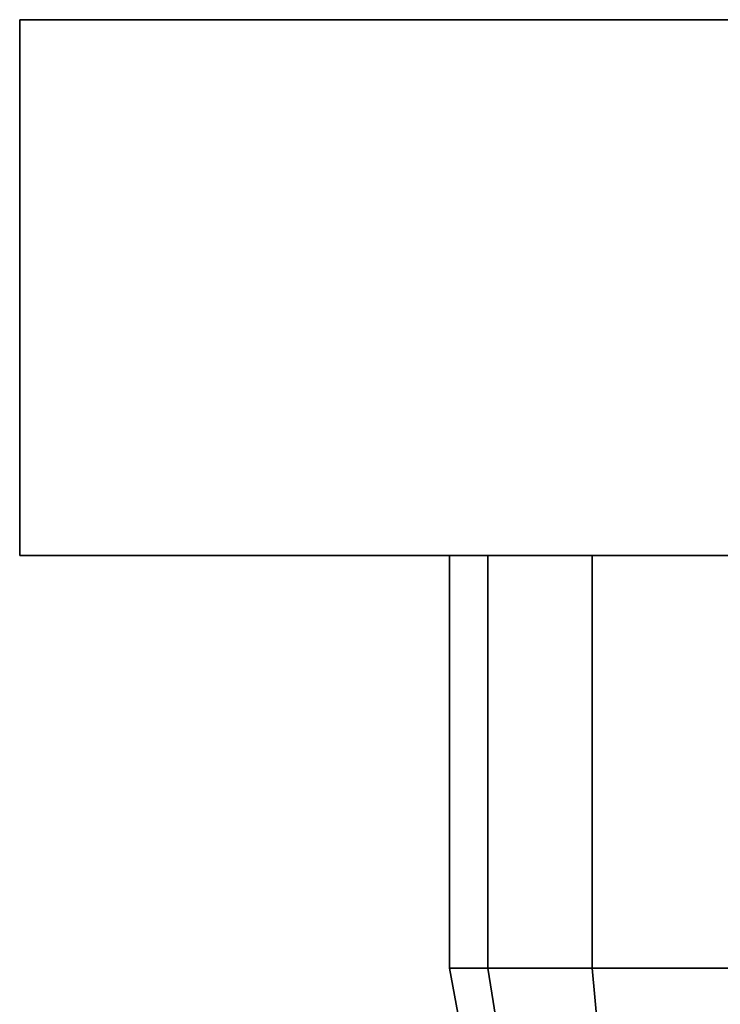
# Model space of a CAD drawing. Header units: metres. Extents: x -37.4 to 14, y 0 to 14.7.
# Tile 15 of 33: x -34.03 to -33.873, y 1.579 to 1.8. Entities that reach past the tile are written whole.
import ezdxf

# ---------------------------------------------------------------- set-up
doc = ezdxf.new("R2010")
doc.units = ezdxf.units.M
doc.layers.add('STUCCO', color=8, linetype='Continuous')

msp = doc.modelspace()

# ---------------------------------------------------------------- linework, layer by layer
at = {"layer": 'STUCCO'}
for points in [[(-33.71, 1.68), (-34.03, 1.68), (-34.03, 1.8), (-33.71, 1.8)], [(-34.03, 1.68), (-33.71, 1.68), (-33.71, 1.8), (-34.03, 1.8)], [(-33.9252, 1.5876), (-33.9338, 1.5876), (-33.9338, 1.68), (-33.9252, 1.68)], [(-33.9338, 1.5876), (-33.9252, 1.5876), (-33.9252, 1.68), (-33.9338, 1.68)], [(-33.9252, 1.5876), (-33.9338, 1.5876), (-33.9338, 1.68), (-33.9252, 1.68)], [(-33.9338, 1.5876), (-33.9252, 1.5876), (-33.9252, 1.68), (-33.9338, 1.68)], [(-33.9252, 1.5876), (-33.9338, 1.5876), (-33.9338, 1.68), (-33.9252, 1.68)], [(-33.9338, 1.5876), (-33.9252, 1.5876), (-33.9252, 1.68), (-33.9338, 1.68)], [(-33.9252, 1.5876), (-33.9338, 1.5876), (-33.9338, 1.68), (-33.9252, 1.68)], [(-33.9338, 1.5876), (-33.9252, 1.5876), (-33.9252, 1.68), (-33.9338, 1.68)], [(-33.9252, 1.5876), (-33.9338, 1.5876), (-33.9338, 1.68), (-33.9252, 1.68)], [(-33.9338, 1.5876), (-33.9252, 1.5876), (-33.9252, 1.68), (-33.9338, 1.68)], [(-33.9252, 1.5876), (-33.9338, 1.5876), (-33.9338, 1.68), (-33.9252, 1.68)], [(-33.9338, 1.5876), (-33.9252, 1.5876), (-33.9252, 1.68), (-33.9338, 1.68)], [(-33.9252, 1.5876), (-33.9338, 1.5876), (-33.9338, 1.68), (-33.9252, 1.68)], [(-33.9338, 1.5876), (-33.9252, 1.5876), (-33.9252, 1.68), (-33.9338, 1.68)], [(-33.9252, 1.5876), (-33.9338, 1.5876), (-33.9338, 1.68), (-33.9252, 1.68)], [(-33.9338, 1.5876), (-33.9252, 1.5876), (-33.9252, 1.68), (-33.9338, 1.68)], [(-33.9252, 1.5876), (-33.9338, 1.5876), (-33.9338, 1.68), (-33.9252, 1.68)], [(-33.9338, 1.5876), (-33.9252, 1.5876), (-33.9252, 1.68), (-33.9338, 1.68)], [(-33.9252, 1.5876), (-33.9338, 1.5876), (-33.9338, 1.68), (-33.9252, 1.68)], [(-33.9338, 1.5876), (-33.9252, 1.5876), (-33.9252, 1.68), (-33.9338, 1.68)], [(-33.9252, 1.5876), (-33.9338, 1.5876), (-33.9338, 1.68), (-33.9252, 1.68)], [(-33.9338, 1.5876), (-33.9252, 1.5876), (-33.9252, 1.68), (-33.9338, 1.68)], [(-33.9252, 1.5876), (-33.9338, 1.5876), (-33.9338, 1.68), (-33.9252, 1.68)], [(-33.9338, 1.5876), (-33.9252, 1.5876), (-33.9252, 1.68), (-33.9338, 1.68)], [(-33.9252, 1.5876), (-33.9338, 1.5876), (-33.9338, 1.68), (-33.9252, 1.68)], [(-33.9338, 1.5876), (-33.9252, 1.5876), (-33.9252, 1.68), (-33.9338, 1.68)], [(-33.9252, 1.5876), (-33.9338, 1.5876), (-33.9338, 1.68), (-33.9252, 1.68)], [(-33.9338, 1.5876), (-33.9252, 1.5876), (-33.9252, 1.68), (-33.9338, 1.68)], [(-33.9252, 1.5876), (-33.9338, 1.5876), (-33.9338, 1.68), (-33.9252, 1.68)], [(-33.9338, 1.5876), (-33.9252, 1.5876), (-33.9252, 1.68), (-33.9338, 1.68)], [(-33.9252, 1.5876), (-33.9338, 1.5876), (-33.9338, 1.68), (-33.9252, 1.68)], [(-33.9338, 1.5876), (-33.9252, 1.5876), (-33.9252, 1.68), (-33.9338, 1.68)], [(-33.9252, 1.5876), (-33.9338, 1.5876), (-33.9338, 1.68), (-33.9252, 1.68)], [(-33.9338, 1.5876), (-33.9252, 1.5876), (-33.9252, 1.68), (-33.9338, 1.68)], [(-33.9252, 1.5876), (-33.9338, 1.5876), (-33.9338, 1.68), (-33.9252, 1.68)], [(-33.9338, 1.5876), (-33.9252, 1.5876), (-33.9252, 1.68), (-33.9338, 1.68)], [(-33.9252, 1.5876), (-33.9338, 1.5876), (-33.9338, 1.68), (-33.9252, 1.68)], [(-33.9338, 1.5876), (-33.9252, 1.5876), (-33.9252, 1.68), (-33.9338, 1.68)], [(-33.9252, 1.5876), (-33.9338, 1.5876), (-33.9338, 1.68), (-33.9252, 1.68)], [(-33.9338, 1.5876), (-33.9252, 1.5876), (-33.9252, 1.68), (-33.9338, 1.68)], [(-33.9252, 1.5876), (-33.9338, 1.5876), (-33.9338, 1.68), (-33.9252, 1.68)], [(-33.9338, 1.5876), (-33.9252, 1.5876), (-33.9252, 1.68), (-33.9338, 1.68)], [(-33.9252, 1.5876), (-33.9338, 1.5876), (-33.9338, 1.68), (-33.9252, 1.68)], [(-33.9338, 1.5876), (-33.9252, 1.5876), (-33.9252, 1.68), (-33.9338, 1.68)], [(-33.9252, 1.5876), (-33.9338, 1.5876), (-33.9338, 1.68), (-33.9252, 1.68)], [(-33.9338, 1.5876), (-33.9252, 1.5876), (-33.9252, 1.68), (-33.9338, 1.68)], [(-33.9252, 1.5876), (-33.9338, 1.5876), (-33.9338, 1.68), (-33.9252, 1.68)], [(-33.9338, 1.5876), (-33.9252, 1.5876), (-33.9252, 1.68), (-33.9338, 1.68)], [(-33.9252, 1.5876), (-33.9338, 1.5876), (-33.9338, 1.68), (-33.9252, 1.68)], [(-33.9338, 1.5876), (-33.9252, 1.5876), (-33.9252, 1.68), (-33.9338, 1.68)], [(-33.9252, 1.5876), (-33.9338, 1.5876), (-33.9338, 1.68), (-33.9252, 1.68)], [(-33.9338, 1.5876), (-33.9252, 1.5876), (-33.9252, 1.68), (-33.9338, 1.68)], [(-33.9252, 1.5876), (-33.9338, 1.5876), (-33.9338, 1.68), (-33.9252, 1.68)], [(-33.9338, 1.5876), (-33.9252, 1.5876), (-33.9252, 1.68), (-33.9338, 1.68)], [(-33.9019, 1.5876), (-33.9252, 1.5876), (-33.9252, 1.68), (-33.9019, 1.68)], [(-33.9252, 1.5876), (-33.9019, 1.5876), (-33.9019, 1.68), (-33.9252, 1.68)], [(-33.9019, 1.5876), (-33.9252, 1.5876), (-33.9252, 1.68), (-33.9019, 1.68)], [(-33.9252, 1.5876), (-33.9019, 1.5876), (-33.9019, 1.68), (-33.9252, 1.68)], [(-33.9019, 1.5876), (-33.9252, 1.5876), (-33.9252, 1.68), (-33.9019, 1.68)], [(-33.9252, 1.5876), (-33.9019, 1.5876), (-33.9019, 1.68), (-33.9252, 1.68)], [(-33.9019, 1.5876), (-33.9252, 1.5876), (-33.9252, 1.68), (-33.9019, 1.68)], [(-33.9252, 1.5876), (-33.9019, 1.5876), (-33.9019, 1.68), (-33.9252, 1.68)], [(-33.9019, 1.5876), (-33.9252, 1.5876), (-33.9252, 1.68), (-33.9019, 1.68)], [(-33.9252, 1.5876), (-33.9019, 1.5876), (-33.9019, 1.68), (-33.9252, 1.68)], [(-33.9019, 1.5876), (-33.9252, 1.5876), (-33.9252, 1.68), (-33.9019, 1.68)], [(-33.9252, 1.5876), (-33.9019, 1.5876), (-33.9019, 1.68), (-33.9252, 1.68)], [(-33.9019, 1.5876), (-33.9252, 1.5876), (-33.9252, 1.68), (-33.9019, 1.68)], [(-33.9252, 1.5876), (-33.9019, 1.5876), (-33.9019, 1.68), (-33.9252, 1.68)], [(-33.9019, 1.5876), (-33.9252, 1.5876), (-33.9252, 1.68), (-33.9019, 1.68)], [(-33.9252, 1.5876), (-33.9019, 1.5876), (-33.9019, 1.68), (-33.9252, 1.68)], [(-33.9019, 1.5876), (-33.9252, 1.5876), (-33.9252, 1.68), (-33.9019, 1.68)], [(-33.9252, 1.5876), (-33.9019, 1.5876), (-33.9019, 1.68), (-33.9252, 1.68)], [(-33.9019, 1.5876), (-33.9252, 1.5876), (-33.9252, 1.68), (-33.9019, 1.68)], [(-33.9252, 1.5876), (-33.9019, 1.5876), (-33.9019, 1.68), (-33.9252, 1.68)], [(-33.9019, 1.5876), (-33.9252, 1.5876), (-33.9252, 1.68), (-33.9019, 1.68)], [(-33.9252, 1.5876), (-33.9019, 1.5876), (-33.9019, 1.68), (-33.9252, 1.68)], [(-33.9019, 1.5876), (-33.9252, 1.5876), (-33.9252, 1.68), (-33.9019, 1.68)], [(-33.9252, 1.5876), (-33.9019, 1.5876), (-33.9019, 1.68), (-33.9252, 1.68)], [(-33.9019, 1.5876), (-33.9252, 1.5876), (-33.9252, 1.68), (-33.9019, 1.68)], [(-33.9252, 1.5876), (-33.9019, 1.5876), (-33.9019, 1.68), (-33.9252, 1.68)], [(-33.9019, 1.5876), (-33.9252, 1.5876), (-33.9252, 1.68), (-33.9019, 1.68)], [(-33.9252, 1.5876), (-33.9019, 1.5876), (-33.9019, 1.68), (-33.9252, 1.68)], [(-33.9019, 1.5876), (-33.9252, 1.5876), (-33.9252, 1.68), (-33.9019, 1.68)], [(-33.9252, 1.5876), (-33.9019, 1.5876), (-33.9019, 1.68), (-33.9252, 1.68)], [(-33.9019, 1.5876), (-33.9252, 1.5876), (-33.9252, 1.68), (-33.9019, 1.68)], [(-33.9252, 1.5876), (-33.9019, 1.5876), (-33.9019, 1.68), (-33.9252, 1.68)], [(-33.9019, 1.5876), (-33.9252, 1.5876), (-33.9252, 1.68), (-33.9019, 1.68)], [(-33.9252, 1.5876), (-33.9019, 1.5876), (-33.9019, 1.68), (-33.9252, 1.68)], [(-33.9019, 1.5876), (-33.9252, 1.5876), (-33.9252, 1.68), (-33.9019, 1.68)], [(-33.9252, 1.5876), (-33.9019, 1.5876), (-33.9019, 1.68), (-33.9252, 1.68)], [(-33.9019, 1.5876), (-33.9252, 1.5876), (-33.9252, 1.68), (-33.9019, 1.68)], [(-33.9252, 1.5876), (-33.9019, 1.5876), (-33.9019, 1.68), (-33.9252, 1.68)], [(-33.9019, 1.5876), (-33.9252, 1.5876), (-33.9252, 1.68), (-33.9019, 1.68)], [(-33.9252, 1.5876), (-33.9019, 1.5876), (-33.9019, 1.68), (-33.9252, 1.68)], [(-33.9019, 1.5876), (-33.9252, 1.5876), (-33.9252, 1.68), (-33.9019, 1.68)], [(-33.9252, 1.5876), (-33.9019, 1.5876), (-33.9019, 1.68), (-33.9252, 1.68)], [(-33.9019, 1.5876), (-33.9252, 1.5876), (-33.9252, 1.68), (-33.9019, 1.68)], [(-33.9252, 1.5876), (-33.9019, 1.5876), (-33.9019, 1.68), (-33.9252, 1.68)], [(-33.9019, 1.5876), (-33.9252, 1.5876), (-33.9252, 1.68), (-33.9019, 1.68)], [(-33.9252, 1.5876), (-33.9019, 1.5876), (-33.9019, 1.68), (-33.9252, 1.68)], [(-33.9019, 1.5876), (-33.9252, 1.5876), (-33.9252, 1.68), (-33.9019, 1.68)], [(-33.9252, 1.5876), (-33.9019, 1.5876), (-33.9019, 1.68), (-33.9252, 1.68)], [(-33.9019, 1.5876), (-33.9252, 1.5876), (-33.9252, 1.68), (-33.9019, 1.68)], [(-33.9252, 1.5876), (-33.9019, 1.5876), (-33.9019, 1.68), (-33.9252, 1.68)], [(-33.9019, 1.5876), (-33.9252, 1.5876), (-33.9252, 1.68), (-33.9019, 1.68)], [(-33.9252, 1.5876), (-33.9019, 1.5876), (-33.9019, 1.68), (-33.9252, 1.68)], [(-33.9019, 1.5876), (-33.9252, 1.5876), (-33.9252, 1.68), (-33.9019, 1.68)], [(-33.9252, 1.5876), (-33.9019, 1.5876), (-33.9019, 1.68), (-33.9252, 1.68)], [(-33.87, 1.5876), (-33.9019, 1.5876), (-33.9019, 1.68), (-33.87, 1.68)], [(-33.9019, 1.5876), (-33.87, 1.5876), (-33.87, 1.68), (-33.9019, 1.68)], [(-33.87, 1.5876), (-33.9019, 1.5876), (-33.9019, 1.68), (-33.87, 1.68)], [(-33.9019, 1.5876), (-33.87, 1.5876), (-33.87, 1.68), (-33.9019, 1.68)], [(-33.87, 1.5876), (-33.9019, 1.5876), (-33.9019, 1.68), (-33.87, 1.68)], [(-33.9019, 1.5876), (-33.87, 1.5876), (-33.87, 1.68), (-33.9019, 1.68)], [(-33.87, 1.5876), (-33.9019, 1.5876), (-33.9019, 1.68), (-33.87, 1.68)], [(-33.9019, 1.5876), (-33.87, 1.5876), (-33.87, 1.68), (-33.9019, 1.68)], [(-33.87, 1.5876), (-33.9019, 1.5876), (-33.9019, 1.68), (-33.87, 1.68)], [(-33.9019, 1.5876), (-33.87, 1.5876), (-33.87, 1.68), (-33.9019, 1.68)], [(-33.87, 1.5876), (-33.9019, 1.5876), (-33.9019, 1.68), (-33.87, 1.68)], [(-33.9019, 1.5876), (-33.87, 1.5876), (-33.87, 1.68), (-33.9019, 1.68)], [(-33.87, 1.5876), (-33.9019, 1.5876), (-33.9019, 1.68), (-33.87, 1.68)], [(-33.9019, 1.5876), (-33.87, 1.5876), (-33.87, 1.68), (-33.9019, 1.68)], [(-33.87, 1.5876), (-33.9019, 1.5876), (-33.9019, 1.68), (-33.87, 1.68)], [(-33.9019, 1.5876), (-33.87, 1.5876), (-33.87, 1.68), (-33.9019, 1.68)], [(-33.87, 1.5876), (-33.9019, 1.5876), (-33.9019, 1.68), (-33.87, 1.68)], [(-33.9019, 1.5876), (-33.87, 1.5876), (-33.87, 1.68), (-33.9019, 1.68)], [(-33.87, 1.5876), (-33.9019, 1.5876), (-33.9019, 1.68), (-33.87, 1.68)], [(-33.9019, 1.5876), (-33.87, 1.5876), (-33.87, 1.68), (-33.9019, 1.68)], [(-33.87, 1.5876), (-33.9019, 1.5876), (-33.9019, 1.68), (-33.87, 1.68)], [(-33.9019, 1.5876), (-33.87, 1.5876), (-33.87, 1.68), (-33.9019, 1.68)], [(-33.87, 1.5876), (-33.9019, 1.5876), (-33.9019, 1.68), (-33.87, 1.68)], [(-33.9019, 1.5876), (-33.87, 1.5876), (-33.87, 1.68), (-33.9019, 1.68)], [(-33.87, 1.5876), (-33.9019, 1.5876), (-33.9019, 1.68), (-33.87, 1.68)], [(-33.9019, 1.5876), (-33.87, 1.5876), (-33.87, 1.68), (-33.9019, 1.68)], [(-33.87, 1.5876), (-33.9019, 1.5876), (-33.9019, 1.68), (-33.87, 1.68)], [(-33.9019, 1.5876), (-33.87, 1.5876), (-33.87, 1.68), (-33.9019, 1.68)], [(-33.87, 1.5876), (-33.9019, 1.5876), (-33.9019, 1.68), (-33.87, 1.68)], [(-33.9019, 1.5876), (-33.87, 1.5876), (-33.87, 1.68), (-33.9019, 1.68)], [(-33.87, 1.5876), (-33.9019, 1.5876), (-33.9019, 1.68), (-33.87, 1.68)], [(-33.9019, 1.5876), (-33.87, 1.5876), (-33.87, 1.68), (-33.9019, 1.68)], [(-33.87, 1.5876), (-33.9019, 1.5876), (-33.9019, 1.68), (-33.87, 1.68)], [(-33.9019, 1.5876), (-33.87, 1.5876), (-33.87, 1.68), (-33.9019, 1.68)], [(-33.87, 1.5876), (-33.9019, 1.5876), (-33.9019, 1.68), (-33.87, 1.68)], [(-33.9019, 1.5876), (-33.87, 1.5876), (-33.87, 1.68), (-33.9019, 1.68)], [(-33.87, 1.5876), (-33.9019, 1.5876), (-33.9019, 1.68), (-33.87, 1.68)], [(-33.9019, 1.5876), (-33.87, 1.5876), (-33.87, 1.68), (-33.9019, 1.68)], [(-33.87, 1.5876), (-33.9019, 1.5876), (-33.9019, 1.68), (-33.87, 1.68)], [(-33.9019, 1.5876), (-33.87, 1.5876), (-33.87, 1.68), (-33.9019, 1.68)], [(-33.87, 1.5876), (-33.9019, 1.5876), (-33.9019, 1.68), (-33.87, 1.68)], [(-33.9019, 1.5876), (-33.87, 1.5876), (-33.87, 1.68), (-33.9019, 1.68)], [(-33.87, 1.5876), (-33.9019, 1.5876), (-33.9019, 1.68), (-33.87, 1.68)], [(-33.9019, 1.5876), (-33.87, 1.5876), (-33.87, 1.68), (-33.9019, 1.68)], [(-33.87, 1.5876), (-33.9019, 1.5876), (-33.9019, 1.68), (-33.87, 1.68)], [(-33.9019, 1.5876), (-33.87, 1.5876), (-33.87, 1.68), (-33.9019, 1.68)], [(-33.87, 1.5876), (-33.9019, 1.5876), (-33.9019, 1.68), (-33.87, 1.68)], [(-33.9019, 1.5876), (-33.87, 1.5876), (-33.87, 1.68), (-33.9019, 1.68)], [(-33.87, 1.5876), (-33.9019, 1.5876), (-33.9019, 1.68), (-33.87, 1.68)], [(-33.9019, 1.5876), (-33.87, 1.5876), (-33.87, 1.68), (-33.9019, 1.68)], [(-33.87, 1.5876), (-33.9019, 1.5876), (-33.9019, 1.68), (-33.87, 1.68)], [(-33.9019, 1.5876), (-33.87, 1.5876), (-33.87, 1.68), (-33.9019, 1.68)], [(-33.87, 1.5876), (-33.9019, 1.5876), (-33.9019, 1.68), (-33.87, 1.68)], [(-33.9019, 1.5876), (-33.87, 1.5876), (-33.87, 1.68), (-33.9019, 1.68)], [(-33.9168, 1.5348), (-33.924, 1.5348), (-33.9338, 1.5876), (-33.9252, 1.5876)], [(-33.924, 1.5348), (-33.9168, 1.5348), (-33.9252, 1.5876), (-33.9338, 1.5876)], [(-33.9168, 1.5348), (-33.924, 1.5348), (-33.9338, 1.5876), (-33.9252, 1.5876)], [(-33.924, 1.5348), (-33.9168, 1.5348), (-33.9252, 1.5876), (-33.9338, 1.5876)], [(-33.9168, 1.5348), (-33.924, 1.5348), (-33.9338, 1.5876), (-33.9252, 1.5876)], [(-33.924, 1.5348), (-33.9168, 1.5348), (-33.9252, 1.5876), (-33.9338, 1.5876)], [(-33.9168, 1.5348), (-33.924, 1.5348), (-33.9338, 1.5876), (-33.9252, 1.5876)], [(-33.924, 1.5348), (-33.9168, 1.5348), (-33.9252, 1.5876), (-33.9338, 1.5876)], [(-33.9168, 1.5348), (-33.924, 1.5348), (-33.9338, 1.5876), (-33.9252, 1.5876)], [(-33.924, 1.5348), (-33.9168, 1.5348), (-33.9252, 1.5876), (-33.9338, 1.5876)], [(-33.9168, 1.5348), (-33.924, 1.5348), (-33.9338, 1.5876), (-33.9252, 1.5876)], [(-33.924, 1.5348), (-33.9168, 1.5348), (-33.9252, 1.5876), (-33.9338, 1.5876)], [(-33.9168, 1.5348), (-33.924, 1.5348), (-33.9338, 1.5876), (-33.9252, 1.5876)], [(-33.924, 1.5348), (-33.9168, 1.5348), (-33.9252, 1.5876), (-33.9338, 1.5876)], [(-33.9168, 1.5348), (-33.924, 1.5348), (-33.9338, 1.5876), (-33.9252, 1.5876)], [(-33.924, 1.5348), (-33.9168, 1.5348), (-33.9252, 1.5876), (-33.9338, 1.5876)], [(-33.9168, 1.5348), (-33.924, 1.5348), (-33.9338, 1.5876), (-33.9252, 1.5876)], [(-33.924, 1.5348), (-33.9168, 1.5348), (-33.9252, 1.5876), (-33.9338, 1.5876)], [(-33.9168, 1.5348), (-33.924, 1.5348), (-33.9338, 1.5876), (-33.9252, 1.5876)], [(-33.924, 1.5348), (-33.9168, 1.5348), (-33.9252, 1.5876), (-33.9338, 1.5876)], [(-33.9168, 1.5348), (-33.924, 1.5348), (-33.9338, 1.5876), (-33.9252, 1.5876)], [(-33.924, 1.5348), (-33.9168, 1.5348), (-33.9252, 1.5876), (-33.9338, 1.5876)], [(-33.9168, 1.5348), (-33.924, 1.5348), (-33.9338, 1.5876), (-33.9252, 1.5876)], [(-33.924, 1.5348), (-33.9168, 1.5348), (-33.9252, 1.5876), (-33.9338, 1.5876)], [(-33.9168, 1.5348), (-33.924, 1.5348), (-33.9338, 1.5876), (-33.9252, 1.5876)], [(-33.924, 1.5348), (-33.9168, 1.5348), (-33.9252, 1.5876), (-33.9338, 1.5876)], [(-33.9168, 1.5348), (-33.924, 1.5348), (-33.9338, 1.5876), (-33.9252, 1.5876)], [(-33.924, 1.5348), (-33.9168, 1.5348), (-33.9252, 1.5876), (-33.9338, 1.5876)], [(-33.9168, 1.5348), (-33.924, 1.5348), (-33.9338, 1.5876), (-33.9252, 1.5876)], [(-33.924, 1.5348), (-33.9168, 1.5348), (-33.9252, 1.5876), (-33.9338, 1.5876)], [(-33.9168, 1.5348), (-33.924, 1.5348), (-33.9338, 1.5876), (-33.9252, 1.5876)], [(-33.924, 1.5348), (-33.9168, 1.5348), (-33.9252, 1.5876), (-33.9338, 1.5876)], [(-33.9168, 1.5348), (-33.924, 1.5348), (-33.9338, 1.5876), (-33.9252, 1.5876)], [(-33.924, 1.5348), (-33.9168, 1.5348), (-33.9252, 1.5876), (-33.9338, 1.5876)], [(-33.9168, 1.5348), (-33.924, 1.5348), (-33.9338, 1.5876), (-33.9252, 1.5876)], [(-33.924, 1.5348), (-33.9168, 1.5348), (-33.9252, 1.5876), (-33.9338, 1.5876)], [(-33.9168, 1.5348), (-33.924, 1.5348), (-33.9338, 1.5876), (-33.9252, 1.5876)], [(-33.924, 1.5348), (-33.9168, 1.5348), (-33.9252, 1.5876), (-33.9338, 1.5876)], [(-33.9168, 1.5348), (-33.924, 1.5348), (-33.9338, 1.5876), (-33.9252, 1.5876)], [(-33.924, 1.5348), (-33.9168, 1.5348), (-33.9252, 1.5876), (-33.9338, 1.5876)], [(-33.9168, 1.5348), (-33.924, 1.5348), (-33.9338, 1.5876), (-33.9252, 1.5876)], [(-33.924, 1.5348), (-33.9168, 1.5348), (-33.9252, 1.5876), (-33.9338, 1.5876)], [(-33.9168, 1.5348), (-33.924, 1.5348), (-33.9338, 1.5876), (-33.9252, 1.5876)], [(-33.924, 1.5348), (-33.9168, 1.5348), (-33.9252, 1.5876), (-33.9338, 1.5876)], [(-33.9168, 1.5348), (-33.924, 1.5348), (-33.9338, 1.5876), (-33.9252, 1.5876)], [(-33.924, 1.5348), (-33.9168, 1.5348), (-33.9252, 1.5876), (-33.9338, 1.5876)], [(-33.9168, 1.5348), (-33.924, 1.5348), (-33.9338, 1.5876), (-33.9252, 1.5876)], [(-33.924, 1.5348), (-33.9168, 1.5348), (-33.9252, 1.5876), (-33.9338, 1.5876)], [(-33.9168, 1.5348), (-33.924, 1.5348), (-33.9338, 1.5876), (-33.9252, 1.5876)], [(-33.924, 1.5348), (-33.9168, 1.5348), (-33.9252, 1.5876), (-33.9338, 1.5876)], [(-33.9168, 1.5348), (-33.924, 1.5348), (-33.9338, 1.5876), (-33.9252, 1.5876)], [(-33.924, 1.5348), (-33.9168, 1.5348), (-33.9252, 1.5876), (-33.9338, 1.5876)], [(-33.9168, 1.5348), (-33.924, 1.5348), (-33.9338, 1.5876), (-33.9252, 1.5876)], [(-33.924, 1.5348), (-33.9168, 1.5348), (-33.9252, 1.5876), (-33.9338, 1.5876)], [(-33.897, 1.5348), (-33.9168, 1.5348), (-33.9252, 1.5876), (-33.9019, 1.5876)], [(-33.9168, 1.5348), (-33.897, 1.5348), (-33.9019, 1.5876), (-33.9252, 1.5876)], [(-33.897, 1.5348), (-33.9168, 1.5348), (-33.9252, 1.5876), (-33.9019, 1.5876)], [(-33.9168, 1.5348), (-33.897, 1.5348), (-33.9019, 1.5876), (-33.9252, 1.5876)], [(-33.897, 1.5348), (-33.9168, 1.5348), (-33.9252, 1.5876), (-33.9019, 1.5876)], [(-33.9168, 1.5348), (-33.897, 1.5348), (-33.9019, 1.5876), (-33.9252, 1.5876)], [(-33.897, 1.5348), (-33.9168, 1.5348), (-33.9252, 1.5876), (-33.9019, 1.5876)], [(-33.9168, 1.5348), (-33.897, 1.5348), (-33.9019, 1.5876), (-33.9252, 1.5876)], [(-33.897, 1.5348), (-33.9168, 1.5348), (-33.9252, 1.5876), (-33.9019, 1.5876)], [(-33.9168, 1.5348), (-33.897, 1.5348), (-33.9019, 1.5876), (-33.9252, 1.5876)], [(-33.897, 1.5348), (-33.9168, 1.5348), (-33.9252, 1.5876), (-33.9019, 1.5876)], [(-33.9168, 1.5348), (-33.897, 1.5348), (-33.9019, 1.5876), (-33.9252, 1.5876)], [(-33.897, 1.5348), (-33.9168, 1.5348), (-33.9252, 1.5876), (-33.9019, 1.5876)], [(-33.9168, 1.5348), (-33.897, 1.5348), (-33.9019, 1.5876), (-33.9252, 1.5876)], [(-33.897, 1.5348), (-33.9168, 1.5348), (-33.9252, 1.5876), (-33.9019, 1.5876)], [(-33.9168, 1.5348), (-33.897, 1.5348), (-33.9019, 1.5876), (-33.9252, 1.5876)], [(-33.897, 1.5348), (-33.9168, 1.5348), (-33.9252, 1.5876), (-33.9019, 1.5876)], [(-33.9168, 1.5348), (-33.897, 1.5348), (-33.9019, 1.5876), (-33.9252, 1.5876)], [(-33.897, 1.5348), (-33.9168, 1.5348), (-33.9252, 1.5876), (-33.9019, 1.5876)], [(-33.9168, 1.5348), (-33.897, 1.5348), (-33.9019, 1.5876), (-33.9252, 1.5876)], [(-33.897, 1.5348), (-33.9168, 1.5348), (-33.9252, 1.5876), (-33.9019, 1.5876)], [(-33.9168, 1.5348), (-33.897, 1.5348), (-33.9019, 1.5876), (-33.9252, 1.5876)], [(-33.897, 1.5348), (-33.9168, 1.5348), (-33.9252, 1.5876), (-33.9019, 1.5876)], [(-33.9168, 1.5348), (-33.897, 1.5348), (-33.9019, 1.5876), (-33.9252, 1.5876)], [(-33.897, 1.5348), (-33.9168, 1.5348), (-33.9252, 1.5876), (-33.9019, 1.5876)], [(-33.9168, 1.5348), (-33.897, 1.5348), (-33.9019, 1.5876), (-33.9252, 1.5876)], [(-33.897, 1.5348), (-33.9168, 1.5348), (-33.9252, 1.5876), (-33.9019, 1.5876)], [(-33.9168, 1.5348), (-33.897, 1.5348), (-33.9019, 1.5876), (-33.9252, 1.5876)], [(-33.897, 1.5348), (-33.9168, 1.5348), (-33.9252, 1.5876), (-33.9019, 1.5876)], [(-33.9168, 1.5348), (-33.897, 1.5348), (-33.9019, 1.5876), (-33.9252, 1.5876)], [(-33.897, 1.5348), (-33.9168, 1.5348), (-33.9252, 1.5876), (-33.9019, 1.5876)], [(-33.9168, 1.5348), (-33.897, 1.5348), (-33.9019, 1.5876), (-33.9252, 1.5876)], [(-33.897, 1.5348), (-33.9168, 1.5348), (-33.9252, 1.5876), (-33.9019, 1.5876)], [(-33.9168, 1.5348), (-33.897, 1.5348), (-33.9019, 1.5876), (-33.9252, 1.5876)], [(-33.897, 1.5348), (-33.9168, 1.5348), (-33.9252, 1.5876), (-33.9019, 1.5876)], [(-33.9168, 1.5348), (-33.897, 1.5348), (-33.9019, 1.5876), (-33.9252, 1.5876)], [(-33.897, 1.5348), (-33.9168, 1.5348), (-33.9252, 1.5876), (-33.9019, 1.5876)], [(-33.9168, 1.5348), (-33.897, 1.5348), (-33.9019, 1.5876), (-33.9252, 1.5876)], [(-33.897, 1.5348), (-33.9168, 1.5348), (-33.9252, 1.5876), (-33.9019, 1.5876)], [(-33.9168, 1.5348), (-33.897, 1.5348), (-33.9019, 1.5876), (-33.9252, 1.5876)], [(-33.897, 1.5348), (-33.9168, 1.5348), (-33.9252, 1.5876), (-33.9019, 1.5876)], [(-33.9168, 1.5348), (-33.897, 1.5348), (-33.9019, 1.5876), (-33.9252, 1.5876)], [(-33.897, 1.5348), (-33.9168, 1.5348), (-33.9252, 1.5876), (-33.9019, 1.5876)], [(-33.9168, 1.5348), (-33.897, 1.5348), (-33.9019, 1.5876), (-33.9252, 1.5876)], [(-33.897, 1.5348), (-33.9168, 1.5348), (-33.9252, 1.5876), (-33.9019, 1.5876)], [(-33.9168, 1.5348), (-33.897, 1.5348), (-33.9019, 1.5876), (-33.9252, 1.5876)], [(-33.897, 1.5348), (-33.9168, 1.5348), (-33.9252, 1.5876), (-33.9019, 1.5876)], [(-33.9168, 1.5348), (-33.897, 1.5348), (-33.9019, 1.5876), (-33.9252, 1.5876)], [(-33.897, 1.5348), (-33.9168, 1.5348), (-33.9252, 1.5876), (-33.9019, 1.5876)], [(-33.9168, 1.5348), (-33.897, 1.5348), (-33.9019, 1.5876), (-33.9252, 1.5876)], [(-33.897, 1.5348), (-33.9168, 1.5348), (-33.9252, 1.5876), (-33.9019, 1.5876)], [(-33.9168, 1.5348), (-33.897, 1.5348), (-33.9019, 1.5876), (-33.9252, 1.5876)], [(-33.897, 1.5348), (-33.9168, 1.5348), (-33.9252, 1.5876), (-33.9019, 1.5876)], [(-33.9168, 1.5348), (-33.897, 1.5348), (-33.9019, 1.5876), (-33.9252, 1.5876)], [(-33.87, 1.5348), (-33.897, 1.5348), (-33.9019, 1.5876), (-33.87, 1.5876)], [(-33.897, 1.5348), (-33.87, 1.5348), (-33.87, 1.5876), (-33.9019, 1.5876)], [(-33.87, 1.5348), (-33.897, 1.5348), (-33.9019, 1.5876), (-33.87, 1.5876)], [(-33.897, 1.5348), (-33.87, 1.5348), (-33.87, 1.5876), (-33.9019, 1.5876)], [(-33.87, 1.5348), (-33.897, 1.5348), (-33.9019, 1.5876), (-33.87, 1.5876)], [(-33.897, 1.5348), (-33.87, 1.5348), (-33.87, 1.5876), (-33.9019, 1.5876)], [(-33.87, 1.5348), (-33.897, 1.5348), (-33.9019, 1.5876), (-33.87, 1.5876)], [(-33.897, 1.5348), (-33.87, 1.5348), (-33.87, 1.5876), (-33.9019, 1.5876)], [(-33.87, 1.5348), (-33.897, 1.5348), (-33.9019, 1.5876), (-33.87, 1.5876)], [(-33.897, 1.5348), (-33.87, 1.5348), (-33.87, 1.5876), (-33.9019, 1.5876)], [(-33.87, 1.5348), (-33.897, 1.5348), (-33.9019, 1.5876), (-33.87, 1.5876)], [(-33.897, 1.5348), (-33.87, 1.5348), (-33.87, 1.5876), (-33.9019, 1.5876)], [(-33.87, 1.5348), (-33.897, 1.5348), (-33.9019, 1.5876), (-33.87, 1.5876)], [(-33.897, 1.5348), (-33.87, 1.5348), (-33.87, 1.5876), (-33.9019, 1.5876)], [(-33.87, 1.5348), (-33.897, 1.5348), (-33.9019, 1.5876), (-33.87, 1.5876)], [(-33.897, 1.5348), (-33.87, 1.5348), (-33.87, 1.5876), (-33.9019, 1.5876)], [(-33.87, 1.5348), (-33.897, 1.5348), (-33.9019, 1.5876), (-33.87, 1.5876)], [(-33.897, 1.5348), (-33.87, 1.5348), (-33.87, 1.5876), (-33.9019, 1.5876)], [(-33.87, 1.5348), (-33.897, 1.5348), (-33.9019, 1.5876), (-33.87, 1.5876)], [(-33.897, 1.5348), (-33.87, 1.5348), (-33.87, 1.5876), (-33.9019, 1.5876)], [(-33.87, 1.5348), (-33.897, 1.5348), (-33.9019, 1.5876), (-33.87, 1.5876)], [(-33.897, 1.5348), (-33.87, 1.5348), (-33.87, 1.5876), (-33.9019, 1.5876)], [(-33.87, 1.5348), (-33.897, 1.5348), (-33.9019, 1.5876), (-33.87, 1.5876)], [(-33.897, 1.5348), (-33.87, 1.5348), (-33.87, 1.5876), (-33.9019, 1.5876)], [(-33.87, 1.5348), (-33.897, 1.5348), (-33.9019, 1.5876), (-33.87, 1.5876)], [(-33.897, 1.5348), (-33.87, 1.5348), (-33.87, 1.5876), (-33.9019, 1.5876)], [(-33.87, 1.5348), (-33.897, 1.5348), (-33.9019, 1.5876), (-33.87, 1.5876)], [(-33.897, 1.5348), (-33.87, 1.5348), (-33.87, 1.5876), (-33.9019, 1.5876)], [(-33.87, 1.5348), (-33.897, 1.5348), (-33.9019, 1.5876), (-33.87, 1.5876)], [(-33.897, 1.5348), (-33.87, 1.5348), (-33.87, 1.5876), (-33.9019, 1.5876)], [(-33.87, 1.5348), (-33.897, 1.5348), (-33.9019, 1.5876), (-33.87, 1.5876)], [(-33.897, 1.5348), (-33.87, 1.5348), (-33.87, 1.5876), (-33.9019, 1.5876)], [(-33.87, 1.5348), (-33.897, 1.5348), (-33.9019, 1.5876), (-33.87, 1.5876)], [(-33.897, 1.5348), (-33.87, 1.5348), (-33.87, 1.5876), (-33.9019, 1.5876)], [(-33.87, 1.5348), (-33.897, 1.5348), (-33.9019, 1.5876), (-33.87, 1.5876)], [(-33.897, 1.5348), (-33.87, 1.5348), (-33.87, 1.5876), (-33.9019, 1.5876)], [(-33.87, 1.5348), (-33.897, 1.5348), (-33.9019, 1.5876), (-33.87, 1.5876)], [(-33.897, 1.5348), (-33.87, 1.5348), (-33.87, 1.5876), (-33.9019, 1.5876)], [(-33.87, 1.5348), (-33.897, 1.5348), (-33.9019, 1.5876), (-33.87, 1.5876)], [(-33.897, 1.5348), (-33.87, 1.5348), (-33.87, 1.5876), (-33.9019, 1.5876)], [(-33.87, 1.5348), (-33.897, 1.5348), (-33.9019, 1.5876), (-33.87, 1.5876)], [(-33.897, 1.5348), (-33.87, 1.5348), (-33.87, 1.5876), (-33.9019, 1.5876)], [(-33.87, 1.5348), (-33.897, 1.5348), (-33.9019, 1.5876), (-33.87, 1.5876)], [(-33.897, 1.5348), (-33.87, 1.5348), (-33.87, 1.5876), (-33.9019, 1.5876)], [(-33.87, 1.5348), (-33.897, 1.5348), (-33.9019, 1.5876), (-33.87, 1.5876)], [(-33.897, 1.5348), (-33.87, 1.5348), (-33.87, 1.5876), (-33.9019, 1.5876)], [(-33.87, 1.5348), (-33.897, 1.5348), (-33.9019, 1.5876), (-33.87, 1.5876)], [(-33.897, 1.5348), (-33.87, 1.5348), (-33.87, 1.5876), (-33.9019, 1.5876)], [(-33.87, 1.5348), (-33.897, 1.5348), (-33.9019, 1.5876), (-33.87, 1.5876)], [(-33.897, 1.5348), (-33.87, 1.5348), (-33.87, 1.5876), (-33.9019, 1.5876)], [(-33.87, 1.5348), (-33.897, 1.5348), (-33.9019, 1.5876), (-33.87, 1.5876)], [(-33.897, 1.5348), (-33.87, 1.5348), (-33.87, 1.5876), (-33.9019, 1.5876)], [(-33.87, 1.5348), (-33.897, 1.5348), (-33.9019, 1.5876), (-33.87, 1.5876)], [(-33.897, 1.5348), (-33.87, 1.5348), (-33.87, 1.5876), (-33.9019, 1.5876)]]:
    msp.add_lwpolyline(points, close=True, dxfattribs=at)

doc.saveas('drawing.dxf')
